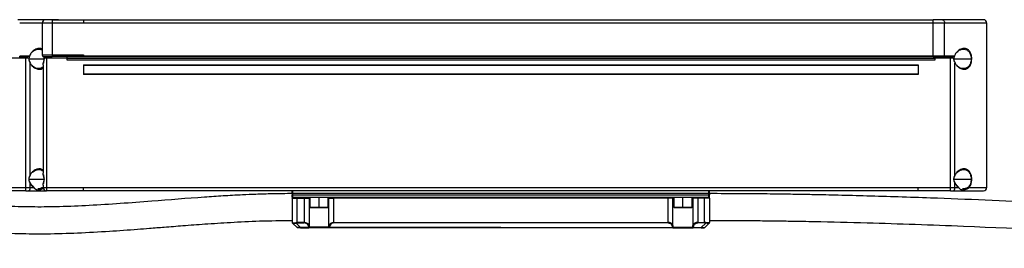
# Model space of a CAD drawing. Header units: millimetres. Extents: x -675 to 2621, y 428 to 911.
# Tile 26 of 30: x 2096 to 2390, y 654 to 723. Entities that reach past the tile are written whole.
import ezdxf

# ---------------------------------------------------------------- set-up
doc = ezdxf.new("R2010")
doc.units = ezdxf.units.MM

# ---------------------------------------------------------------- blocks, each defined once
blk = doc.blocks.new('Drawing View6')
at = {"color": 7, "linetype": 'Continuous', "lineweight": 25}
for p, q in [((-453.5, 60.35), (-465.72, 60.35)), ((-458.41, 59.35), (-465.16, 59.35)), ((-458.41, 59.35), (-458.41, 49.85)), ((-455.41, 59.35), (-458.41, 59.35)), ((-455.41, 60.35), (-457.41, 60.35)), ((-455.41, 60.35), (-455.41, 59.35)), ((-455.41, 60.35), (-446, 60.35)), ((-455.41, 59.35), (-455.41, 49.85)), ((-446, 59.35), (-455.41, 59.35)), ((-446, 60.35), (-191.54, 60.35)), ((-191.54, 59.35), (-446, 59.35)), ((-191.54, 59.35), (-191.54, 60.35)), ((-188.72, 60.35), (-191.54, 60.35)), ((-191.54, 49.55), (-191.54, 59.35)), ((-188.16, 59.35), (-191.54, 59.35)), ((-176.5, 60.35), (-188.72, 60.35)), ((-188.16, 49.55), (-188.16, 59.35)), ((-175.5, 59.35), (-188.16, 59.35)), ((-175.5, 10.15), (-175.5, 59.35)), ((-463.36, 48.85), (-468, 48.85)), ((-465.27, 49.35), (-463.09, 49.35)), ((-465.16, 49.55), (-462.24, 49.55)), ((-463.85, 49.34), (-463.81, 49.33)), ((-462.43, 48.85), (-463.36, 48.85)), ((-463.36, 10.15), (-463.36, 48.85)), ((-462.34, 48.65), (-457.87, 48.65)), ((-462.24, 49.55), (-462.17, 49.55)), ((-462.02, 13.91), (-462.02, 47.39)), ((-458.41, 49.85), (-455.41, 49.85)), ((-458.1, 49.39), (-457.89, 49.35)), ((-457.89, 49.35), (-455.41, 49.35)), ((-457.81, 48.88), (-457.64, 48.85)), ((-457.14, 48.85), (-457.64, 48.85)), ((-457.14, 49.35), (-457.14, 48.85)), ((-457.14, 48.85), (-457.14, 10.15)), ((-451, 48.85), (-457.14, 48.85)), ((-455.41, 49.85), (-446, 49.85)), ((-455.41, 49.85), (-455.41, 49.35)), ((-451, 49.35), (-455.41, 49.35)), ((-446, 49.35), (-451, 49.35)), ((-451, 49.35), (-451, 48.95)), ((-451, 48.95), (-191, 48.95)), ((-451, 48.95), (-451, 48.75)), ((-191, 48.75), (-451, 48.75)), ((-451, 48.75), (-451, 48.35)), ((-451, 48.35), (-191, 48.35)), ((-446, 49.85), (-446, 49.55)), ((-446, 49.55), (-196, 49.55)), ((-446, 49.55), (-446, 49.35)), ((-196, 49.35), (-446, 49.35)), ((-196, 49.55), (-191.54, 49.55)), ((-191.54, 49.35), (-196, 49.35)), ((-191.54, 49.35), (-191.54, 49.55)), ((-191.54, 49.55), (-188.16, 49.55)), ((-191.54, 49.35), (-188.27, 49.35)), ((-191, 48.95), (-191, 49.35)), ((-191, 48.95), (-191, 48.75)), ((-186.36, 48.85), (-191, 48.85)), ((-191, 48.35), (-191, 48.75)), ((-188.27, 49.35), (-186.09, 49.35)), ((-188.16, 49.55), (-185.24, 49.55)), ((-186.85, 49.34), (-186.81, 49.33)), ((-185.43, 48.85), (-186.36, 48.85)), ((-186.36, 10.15), (-186.36, 48.85)), ((-185.34, 48.65), (-180.16, 48.65)), ((-185.24, 49.55), (-185.17, 49.55)), ((-185.02, 13.91), (-185.02, 47.39)), ((-458.14, 46.83), (-458.14, 14.46)), ((-458.12, 46.83), (-458.1, 47.09)), ((-446, 46.85), (-196, 46.85)), ((-446, 46.85), (-446, 43.95)), ((-196, 46.65), (-446, 46.65)), ((-196, 46.85), (-196, 43.95)), ((-446, 44.15), (-196, 44.15)), ((-196, 43.95), (-446, 43.95)), ((-462.34, 12.65), (-457.87, 12.65)), ((-458.1, 14.2), (-458.12, 14.46)), ((-185.34, 12.65), (-180.16, 12.65)), ((-473, 10.15), (-463.36, 10.15)), ((-463.36, 9.15), (-473, 9.15)), ((-463.36, 10.15), (-462.02, 10.15)), ((-463.36, 9.15), (-463.36, 10.15)), ((-463.36, 9.15), (-462.69, 9.15)), ((-462.69, 9.15), (-457.15, 9.15)), ((-462.02, 10.15), (-462.02, 11.39)), ((-462.02, 10.15), (-460.96, 10.15)), ((-458.14, 10.83), (-458.14, 10.15)), ((-458.14, 10.15), (-457.14, 10.15)), ((-458.12, 10.83), (-458.1, 11.09)), ((-457.14, 10.15), (-446, 10.15)), ((-457.14, 10.15), (-457.14, 9.15)), ((-446, 9.15), (-457.14, 9.15)), ((-446, 10.15), (-196, 10.15)), ((-196, 9.15), (-446, 9.15)), ((-383.5, 8.35), (-383.5, 8.95)), ((-383.3, 8.35), (-383.3, 9.15)), ((-258.7, 8.35), (-258.7, 9.15)), ((-258.5, 8.35), (-258.5, 8.95)), ((-196, 10.15), (-186.36, 10.15)), ((-186.36, 9.15), (-196, 9.15)), ((-186.36, 10.15), (-185.02, 10.15)), ((-186.36, 9.15), (-186.36, 10.15)), ((-186.36, 9.15), (-185.69, 9.15)), ((-185.69, 9.15), (-176.5, 9.15)), ((-185.02, 10.15), (-185.02, 11.39)), ((-185.02, 10.15), (-183.96, 10.15)), ((-180.85, 10.15), (-175.5, 10.15)), ((-383.5, 8.35), (-383.3, 8.35)), ((-383.5, 8.35), (-383.5, 7.95)), ((-383.5, 7.35), (-383.5, 7.95)), ((-383.3, 7.95), (-383.5, 7.95)), ((-383.5, 7.31), (-383.44, 6.96)), ((-383.5, 6.95), (-383.5, 7.1)), ((-383.5, 6.95), (-382, 6.95)), ((-383.5, 6.95), (-383.5, -0.27)), ((-383.4, 7.05), (-383.3, 7.15)), ((-258.7, 8.35), (-383.3, 8.35)), ((-383.3, 7.95), (-383.3, 8.35)), ((-383.3, 7.15), (-383.3, 7.95)), ((-383.3, 7.95), (-258.7, 7.95)), ((-376.75, 7.15), (-383.3, 7.15)), ((-382, 6.95), (-379.93, 6.95)), ((-382, -0.27), (-382, 6.95)), ((-379.93, 7.15), (-379.93, 6.95)), ((-379.93, 6.95), (-378.48, 6.95)), ((-379.93, 6.95), (-379.93, -0.27)), ((-378.48, 6.95), (-378.48, -1.22)), ((-378.48, 6.95), (-378.25, 6.95)), ((-378.25, 7.15), (-378.25, 4.25)), ((-375.5, 7.15), (-376.75, 7.15)), ((-375.5, 4.25), (-375.5, 7.15)), ((-374.25, 7.15), (-375.5, 7.15)), ((-267.75, 7.15), (-374.25, 7.15)), ((-372.75, 4.25), (-372.75, 7.15)), ((-372.75, 6.95), (-372.52, 6.95)), ((-372.52, 6.95), (-371.07, 6.95)), ((-372.52, -1.22), (-372.52, 6.95)), ((-270.93, 6.95), (-371.07, 6.95)), ((-371.07, -0.27), (-371.07, 6.95)), ((-269.48, 6.95), (-270.93, 6.95)), ((-270.93, -0.27), (-270.93, 6.95)), ((-269.48, -1.22), (-269.48, 6.95)), ((-269.25, 6.95), (-269.48, 6.95)), ((-269.25, 7.15), (-269.25, 4.25)), ((-266.5, 7.15), (-267.75, 7.15)), ((-266.5, 4.25), (-266.5, 7.15)), ((-265.25, 7.15), (-266.5, 7.15)), ((-258.7, 7.15), (-265.25, 7.15)), ((-263.75, 4.25), (-263.75, 7.15)), ((-263.52, 6.95), (-263.75, 6.95)), ((-262.07, 6.95), (-263.52, 6.95)), ((-263.52, 6.95), (-263.52, -1.22)), ((-262.07, 7.15), (-262.07, 6.95)), ((-260, 6.95), (-262.07, 6.95)), ((-262.07, 6.95), (-262.07, -0.27)), ((-258.5, 6.95), (-260, 6.95)), ((-260, -0.27), (-260, 6.95)), ((-258.7, 7.95), (-258.7, 8.35)), ((-258.5, 8.35), (-258.7, 8.35)), ((-258.7, 7.95), (-258.5, 7.95)), ((-258.7, 7.15), (-258.7, 7.95)), ((-258.61, 7.05), (-258.7, 7.15)), ((-258.56, 6.96), (-258.5, 7.31)), ((-258.5, 8.35), (-258.5, 7.95)), ((-258.5, 7.35), (-258.5, 7.95)), ((-258.5, 6.95), (-258.5, 7.1)), ((-258.5, 6.95), (-258.5, -0.27)), ((-378.25, 4.25), (-378.15, 4.15)), ((-378.25, 4.25), (-375.5, 4.25)), ((-378.15, 4.15), (-375.5, 4.15)), ((-375.5, 4.25), (-372.75, 4.25)), ((-375.5, 4.25), (-375.5, 4.15)), ((-375.5, 4.15), (-372.85, 4.15)), ((-372.85, 4.15), (-372.75, 4.25)), ((-269.25, 4.25), (-269.15, 4.15)), ((-269.25, 4.25), (-266.5, 4.25)), ((-269.15, 4.15), (-266.5, 4.15)), ((-266.5, 4.25), (-263.75, 4.25)), ((-266.5, 4.25), (-266.5, 4.15)), ((-266.5, 4.15), (-263.85, 4.15)), ((-263.85, 4.15), (-263.75, 4.25)), ((-383.5, -0.27), (-383.49, -0.28)), ((-383.49, -0.28), (-383.45, -0.31)), ((-383.48, -0.32), (-383.47, -0.38)), ((-383.46, -0.39), (-383.42, -0.43)), ((-382.06, -1.79), (-383.4, -0.46)), ((-382.34, -0.46), (-381, -1.79)), ((-382.04, -1.79), (-381.98, -1.84)), ((-379.93, -0.27), (-382, -0.27)), ((-382, -0.41), (-379.93, -0.41)), ((-378.52, -1.79), (-381, -1.79)), ((-381, -1.85), (-381, -1.79)), ((-381, -1.85), (-378.52, -1.85)), ((-379.93, -0.27), (-379.93, -0.41)), ((-372.48, -1.85), (-378.52, -1.85)), ((-372.66, -1.65), (-378.34, -1.65)), ((-321, -1.79), (-372.48, -1.79)), ((-372.48, -1.85), (-372.48, -1.79)), ((-269.52, -1.85), (-372.48, -1.85)), ((-371.07, -0.41), (-371.07, -0.27)), ((-371.07, -0.27), (-270.93, -0.27)), ((-270.93, -0.41), (-371.07, -0.41)), ((-321, -1.79), (-269.52, -1.79)), ((-270.93, -0.41), (-270.93, -0.27)), ((-269.52, -1.85), (-269.52, -1.79)), ((-269.52, -1.85), (-263.48, -1.85)), ((-269.34, -1.65), (-263.66, -1.65)), ((-263.48, -1.79), (-261, -1.79)), ((-261, -1.85), (-263.48, -1.85)), ((-262.07, -0.27), (-262.07, -0.41)), ((-262.07, -0.27), (-260, -0.27)), ((-260, -0.41), (-262.07, -0.41)), ((-259.66, -0.46), (-261, -1.79)), ((-261, -1.85), (-261, -1.79)), ((-260.02, -1.84), (-259.96, -1.79)), ((-259.94, -1.79), (-258.6, -0.46)), ((-258.58, -0.43), (-258.54, -0.39)), ((-258.58, -0.43), (-258.58, -0.43)), ((-258.51, -0.28), (-258.55, -0.31)), ((-258.53, -0.38), (-258.52, -0.32)), ((-258.5, -0.27), (-258.51, -0.28))]:
    blk.add_line(p, q, dxfattribs=at)
at = {"color": 7, "linetype": 'Continuous', "lineweight": 25, "flags": 128}
for points in [[(-188.72, 60.35), (-188.61, 60.33), (-188.51, 60.27), (-188.41, 60.18), (-188.32, 60.05), (-188.25, 59.9), (-188.2, 59.73), (-188.17, 59.54), (-188.16, 59.35)], [(-457.89, 49.35), (-457.84, 49.34), (-457.79, 49.31), (-457.75, 49.26), (-457.71, 49.2), (-457.68, 49.13), (-457.66, 49.04), (-457.64, 48.94), (-457.64, 48.85)], [(-188.16, 49.55), (-188.16, 49.51), (-188.17, 49.47), (-188.18, 49.44), (-188.19, 49.41), (-188.21, 49.38), (-188.23, 49.36), (-188.25, 49.35), (-188.27, 49.35)], [(-382, 6.95), (-382, 6.99), (-382, 7.02), (-382, 7.06), (-382, 7.09), (-382, 7.11), (-382, 7.13), (-382, 7.14), (-382, 7.15)], [(-371.07, 6.95), (-371.07, 6.99), (-371.07, 7.02), (-371.07, 7.06), (-371.07, 7.09), (-371.07, 7.11), (-371.07, 7.13), (-371.07, 7.14), (-371.07, 7.15)], [(-270.93, 6.95), (-270.93, 6.99), (-270.93, 7.02), (-270.93, 7.06), (-270.93, 7.09), (-270.93, 7.11), (-270.93, 7.13), (-270.93, 7.14), (-270.93, 7.15)], [(-260, 6.95), (-260, 6.99), (-260, 7.02), (-260, 7.06), (-260, 7.09), (-260, 7.11), (-260, 7.13), (-260, 7.14), (-260, 7.15)], [(-382, -0.41), (-382, -0.4), (-382, -0.38), (-382, -0.36), (-382, -0.35), (-382, -0.33), (-382, -0.31), (-382, -0.29), (-382, -0.27)], [(-378.52, -1.79), (-378.52, -1.81), (-378.52, -1.82), (-378.52, -1.83), (-378.52, -1.84), (-378.52, -1.84), (-378.52, -1.85), (-378.52, -1.85), (-378.52, -1.85)], [(-263.48, -1.79), (-263.48, -1.81), (-263.48, -1.82), (-263.48, -1.83), (-263.48, -1.84), (-263.48, -1.84), (-263.48, -1.85), (-263.48, -1.85), (-263.48, -1.85)], [(-260, -0.41), (-260, -0.4), (-260, -0.38), (-260, -0.36), (-260, -0.35), (-260, -0.33), (-260, -0.31), (-260, -0.29), (-260, -0.27)]]:
    blk.add_lwpolyline(points, dxfattribs=at)
at = {"color": 7, "linetype": 'Continuous', "lineweight": 25}
for centre, radius, start, end in [((-457.41, 59.35), 1, 90, 180), ((-176.5, 59.35), 1, 0, 90), ((-457.91, 49.85), 0.5, 180, 251.2322), ((-462.89, 10.01), 0.887, 283.3144, 8.8999), ((-457.14, 10.15), 1, 180, 270), ((-383.3, 8.95), 0.2, 90, 180), ((-258.7, 8.95), 0.2, 0, 90), ((-185.89, 10.01), 0.887, 283.3144, 8.8999), ((-176.5, 10.15), 1, 270, 0), ((-383.3, 7.35), 0.2, 180, 270), ((-378.29, 6.95), 0.196, 91.1195, 181.0776), ((-372.71, 6.95), 0.196, 358.9225, 88.8804), ((-269.29, 6.95), 0.196, 91.1196, 181.0775), ((-263.71, 6.95), 0.196, 358.9224, 88.8805), ((-258.7, 7.35), 0.2, 270, 360), ((-383.3, -0.27), 0.2, 180, 225), ((-381.92, -1.65), 0.2, 225.0001, 270), ((-378.56, -1.55), 0.253, 280.4827, 334.9198), ((-378.53, -1.66), 0.192, 272.6609, 2.4338), ((-372.47, -1.66), 0.192, 177.5659, 267.3391), ((-269.53, -1.66), 0.192, 272.6609, 2.4341), ((-263.44, -1.55), 0.253, 205.0802, 259.5173), ((-263.47, -1.66), 0.192, 177.5662, 267.3391), ((-260.08, -1.65), 0.2, 270, 314.9999), ((-258.7, -0.27), 0.2, 315, 0)]:
    blk.add_arc(centre, radius, start, end, dxfattribs=at)
for points in [[(-446, 60.35), (-446, 60.33), (-446, 60.3), (-446, 60.07), (-446, 59.74), (-446, 59.48), (-446, 59.35)], [(-462.43, 48.85), (-462.44, 48.78), (-462.45, 48.71), (-462.45, 48.65)], [(-462.24, 49.55), (-462.21, 49.54), (-462.19, 49.53), (-462.16, 49.52)], [(-196, 49.35), (-196, 49.35), (-196, 49.36), (-196, 49.4), (-196, 49.47), (-196, 49.52), (-196, 49.55)], [(-446, 9.15), (-446, 9.16), (-446, 9.19), (-446, 9.42), (-446, 9.75), (-446, 10.02), (-446, 10.15)], [(-196, 9.15), (-196, 9.16), (-196, 9.19), (-196, 9.42), (-196, 9.75), (-196, 10.02), (-196, 10.15)]]:
    blk.add_open_spline(points, degree=3, dxfattribs=at)
for points, knots in [([(-458.41, 51.5), (-458.47, 51.55), (-458.85, 51.82), (-459.71, 51.77), (-460.79, 51.35), (-461.56, 50.65), (-461.98, 50.03), (-462.11, 49.69), (-462.17, 49.55)], [0, 0, 0, 0, 0.0565044, 0.3275517, 0.6050048, 0.8222363, 0.9218486, 1, 1, 1, 1]), ([(-461.44, 50.68), (-461.28, 50.82), (-460.88, 51.19), (-460.12, 51.5), (-459.56, 51.53), (-459.28, 51.54)], [0, 0, 0, 0, 0.226297, 0.613222, 1, 1, 1, 1]), ([(-459.28, 51.54), (-459, 51.52), (-458.68, 51.5), (-458.42, 51.28), (-458.39, 51.25)], [0, 0, 0, 0, 0.88202, 1, 1, 1, 1]), ([(-179.99, 48.65), (-180.01, 48.93), (-180.04, 49.57), (-180.33, 50.46), (-180.85, 51.24), (-181.65, 51.74), (-182.7, 51.8), (-183.79, 51.35), (-184.56, 50.65), (-184.98, 50.03), (-185.11, 49.69), (-185.17, 49.55)], [0, 0, 0, 0, 0.082166, 0.182194, 0.289964, 0.424369, 0.589736, 0.759011, 0.891545, 0.952319, 1, 1, 1, 1]), ([(-184.44, 50.68), (-184.28, 50.82), (-183.88, 51.19), (-183.12, 51.5), (-182.56, 51.53), (-182.28, 51.54)], [0, 0, 0, 0, 0.226297, 0.613222, 1, 1, 1, 1]), ([(-182.28, 51.54), (-182.01, 51.5), (-181.47, 51.4), (-180.89, 50.91), (-180.53, 50.35), (-180.32, 49.84), (-180.19, 49.26), (-180.17, 48.85), (-180.16, 48.65)], [0, 0, 0, 0, 0.25183, 0.502138, 0.630506, 0.751718, 0.877239, 1, 1, 1, 1]), ([(-464.01, 49.35), (-463.92, 49.35), (-463.86, 49.34), (-463.75, 49.32), (-463.71, 49.3), (-463.59, 49.24), (-463.53, 49.19), (-463.43, 49.1), (-463.39, 49.05), (-463.36, 48.95), (-463.36, 48.9), (-463.36, 48.85)], [0, 0, 0, 0, 0.125, 0.125, 0.25, 0.25, 0.5, 0.5, 0.75, 0.75, 1, 1, 1, 1]), ([(-463.09, 49.35), (-463.02, 49.35), (-462.96, 49.35), (-462.84, 49.36), (-462.78, 49.37), (-462.65, 49.4), (-462.57, 49.42), (-462.41, 49.48), (-462.33, 49.51), (-462.24, 49.55)], [0, 0, 0, 0, 0.25, 0.25, 0.5, 0.5, 0.75, 0.75, 1, 1, 1, 1]), ([(-462.45, 48.65), (-462.44, 48.61), (-462.44, 48.54), (-462.43, 48.42), (-462.41, 48.3), (-462.37, 48.18), (-462.31, 48), (-462.2, 47.73), (-462.08, 47.51), (-462.02, 47.39)], [0, 0, 0, 0, 0.078053, 0.160941, 0.248672, 0.341321, 0.43894, 0.672525, 1, 1, 1, 1]), ([(-462.34, 48.65), (-462.34, 48.65), (-462.34, 48.65), (-462.35, 48.65), (-462.39, 48.65), (-462.43, 48.65), (-462.45, 48.65)], [0, 0, 0, 0, 0.07131, 0.371507, 0.687169, 1, 1, 1, 1]), ([(-462.24, 49.35), (-462.25, 49.32), (-462.27, 49.27), (-462.3, 49.2), (-462.33, 49.14), (-462.36, 49.07), (-462.39, 49.01), (-462.41, 48.95), (-462.42, 48.91), (-462.43, 48.89), (-462.43, 48.87), (-462.43, 48.85), (-462.43, 48.85)], [0, 0, 0, 0, 0.152085, 0.302452, 0.436124, 0.567266, 0.696425, 0.823709, 0.874594, 0.92525, 0.964477, 1, 1, 1, 1]), ([(-462.33, 48.82), (-462.32, 48.82), (-462.32, 48.82), (-462.36, 48.83), (-462.39, 48.84), (-462.43, 48.85)], [0, 0, 0, 0, 0.5, 0.5, 1, 1, 1, 1]), ([(-462.34, 48.65), (-462.34, 48.68), (-462.34, 48.73), (-462.33, 48.79), (-462.33, 48.82)], [0, 0, 0, 0, 0.49872, 1, 1, 1, 1]), ([(-461.97, 47.47), (-462.06, 47.66), (-462.19, 47.94), (-462.32, 48.35), (-462.33, 48.55), (-462.34, 48.65)], [0, 0, 0, 0, 0.515426, 0.762093, 1, 1, 1, 1]), ([(-462.33, 48.82), (-462.3, 48.91), (-462.25, 49.12), (-462.17, 49.31), (-462.13, 49.42)], [0, 0, 0, 0, 0.460269, 1, 1, 1, 1]), ([(-462.19, 49.47), (-462.2, 49.45), (-462.21, 49.4), (-462.23, 49.37), (-462.24, 49.35)], [0, 0, 0, 0, 0.504626, 1, 1, 1, 1]), ([(-462.16, 49.52), (-462.16, 49.52), (-462.17, 49.51), (-462.18, 49.5), (-462.18, 49.49), (-462.19, 49.48), (-462.19, 49.48), (-462.19, 49.47), (-462.19, 49.47)], [0, 0, 0, 0, 0.374459, 0.566133, 0.68236, 0.798462, 0.887705, 1, 1, 1, 1]), ([(-462.14, 49.41), (-462.14, 49.41), (-462.13, 49.42), (-462.14, 49.43), (-462.16, 49.45), (-462.18, 49.46), (-462.19, 49.47)], [0, 0, 0, 0, 0.162476, 0.46126, 0.707103, 1, 1, 1, 1]), ([(-462.16, 49.52), (-462.16, 49.53), (-462.16, 49.53), (-462.17, 49.54), (-462.17, 49.55)], [0, 0, 0, 0, 0.493334, 1, 1, 1, 1]), ([(-461.97, 47.48), (-461.97, 47.48), (-461.97, 47.47), (-461.97, 47.45), (-461.98, 47.42), (-462.01, 47.4), (-462.02, 47.39)], [0, 0, 0, 0, 0.042624, 0.35354, 0.676894, 1, 1, 1, 1]), ([(-462.02, 47.39), (-461.88, 47.16), (-461.52, 46.57), (-460.71, 45.91), (-459.73, 45.53), (-458.8, 45.51), (-458.31, 45.83), (-458.08, 45.97)], [0, 0, 0, 0, 0.138162, 0.346049, 0.593469, 0.817278, 1, 1, 1, 1]), ([(-458.08, 49.32), (-458.1, 49.34), (-458.12, 49.38), (-458.15, 49.41), (-458.15, 49.42)], [0, 0, 0, 0, 0.740536, 1, 1, 1, 1]), ([(-458.1, 47.09), (-458.1, 47.14), (-458.08, 47.4), (-457.87, 47.92), (-457.82, 48.42), (-457.8, 48.65)], [0, 0, 0, 0, 0.102342, 0.601197, 1, 1, 1, 1]), ([(-458.09, 49.33), (-458.04, 49.25), (-457.97, 49.13), (-457.9, 48.97), (-457.88, 48.89), (-457.88, 48.86)], [0, 0, 0, 0, 0.542584, 0.792867, 1, 1, 1, 1]), ([(-457.81, 48.88), (-457.85, 48.96), (-457.92, 49.09), (-458.02, 49.23), (-458.07, 49.3), (-458.08, 49.32)], [0, 0, 0, 0, 0.492648, 0.835882, 1, 1, 1, 1]), ([(-457.87, 48.66), (-457.88, 48.45), (-457.91, 48.02), (-458.05, 47.55), (-458.07, 47.31), (-458.08, 47.26)], [0, 0, 0, 0, 0.433458, 0.890226, 1, 1, 1, 1]), ([(-457.88, 48.86), (-457.88, 48.86), (-457.88, 48.87), (-457.85, 48.87), (-457.83, 48.88), (-457.81, 48.88)], [0, 0, 0, 0, 0.230087, 0.614917, 1, 1, 1, 1]), ([(-457.87, 48.86), (-457.87, 48.86), (-457.88, 48.86), (-457.88, 48.86), (-457.88, 48.86)], [0, 0, 0, 0, 0.371627, 1, 1, 1, 1]), ([(-457.87, 48.86), (-457.87, 48.82), (-457.87, 48.75), (-457.87, 48.68), (-457.87, 48.65)], [0, 0, 0, 0, 0.500877, 1, 1, 1, 1]), ([(-457.86, 48.65), (-457.87, 48.65), (-457.87, 48.65), (-457.87, 48.65), (-457.87, 48.65)], [0, 0, 0, 0, 0.431329, 1, 1, 1, 1]), ([(-457.87, 48.65), (-457.87, 48.65), (-457.87, 48.65), (-457.84, 48.65), (-457.82, 48.65), (-457.8, 48.65)], [0, 0, 0, 0, 0.24357, 0.621725, 1, 1, 1, 1]), ([(-457.8, 48.65), (-457.8, 48.69), (-457.8, 48.77), (-457.81, 48.84), (-457.81, 48.88)], [0, 0, 0, 0, 0.560035, 1, 1, 1, 1]), ([(-187.01, 49.35), (-186.94, 49.35), (-186.81, 49.34), (-186.65, 49.28), (-186.51, 49.19), (-186.41, 49.08), (-186.37, 49), (-186.36, 48.92), (-186.36, 48.87), (-186.36, 48.85)], [0, 0, 0, 0, 0.224672, 0.401735, 0.670122, 0.775404, 0.85504, 0.92823, 1, 1, 1, 1]), ([(-186.09, 49.35), (-185.94, 49.36), (-185.63, 49.38), (-185.38, 49.49), (-185.24, 49.55)], [0, 0, 0, 0, 0.468414, 1, 1, 1, 1]), ([(-185.43, 48.85), (-185.44, 48.81), (-185.44, 48.74), (-185.44, 48.68), (-185.45, 48.65)], [0, 0, 0, 0, 0.559954, 1, 1, 1, 1]), ([(-185.45, 48.65), (-185.42, 48.45), (-185.35, 47.99), (-185.14, 47.6), (-185.02, 47.39)], [0, 0, 0, 0, 0.437854, 1, 1, 1, 1]), ([(-185.34, 48.65), (-185.34, 48.65), (-185.34, 48.65), (-185.35, 48.65), (-185.39, 48.65), (-185.43, 48.65), (-185.45, 48.65)], [0, 0, 0, 0, 0.07131, 0.371507, 0.687169, 1, 1, 1, 1]), ([(-185.24, 49.35), (-185.26, 49.3), (-185.28, 49.25), (-185.31, 49.19), (-185.32, 49.17), (-185.33, 49.15), (-185.34, 49.13), (-185.35, 49.11), (-185.37, 49.04), (-185.41, 48.96), (-185.43, 48.88), (-185.43, 48.85)], [0, 0, 0, 0, 0.302664, 0.30727, 0.341961, 0.436445, 0.440705, 0.474429, 0.567694, 0.82426, 1, 1, 1, 1]), ([(-185.33, 48.82), (-185.33, 48.82), (-185.32, 48.82), (-185.34, 48.83), (-185.37, 48.84), (-185.41, 48.84), (-185.43, 48.85)], [0, 0, 0, 0, 0.226188, 0.476301, 0.739295, 1, 1, 1, 1]), ([(-185.34, 48.65), (-185.34, 48.68), (-185.34, 48.73), (-185.33, 48.79), (-185.33, 48.82)], [0, 0, 0, 0, 0.49872, 1, 1, 1, 1]), ([(-184.97, 47.47), (-185.06, 47.66), (-185.19, 47.94), (-185.32, 48.35), (-185.33, 48.55), (-185.34, 48.65)], [0, 0, 0, 0, 0.515426, 0.762093, 1, 1, 1, 1]), ([(-185.33, 48.82), (-185.3, 48.91), (-185.25, 49.12), (-185.17, 49.31), (-185.13, 49.42)], [0, 0, 0, 0, 0.460269, 1, 1, 1, 1]), ([(-185.24, 49.55), (-185.23, 49.54), (-185.2, 49.53), (-185.17, 49.53), (-185.16, 49.52)], [0, 0, 0, 0, 0.557334, 1, 1, 1, 1]), ([(-185.19, 49.47), (-185.2, 49.45), (-185.21, 49.4), (-185.23, 49.37), (-185.24, 49.35)], [0, 0, 0, 0, 0.504626, 1, 1, 1, 1]), ([(-185.16, 49.52), (-185.16, 49.52), (-185.17, 49.51), (-185.18, 49.49), (-185.19, 49.49), (-185.19, 49.48), (-185.19, 49.47), (-185.19, 49.47)], [0, 0, 0, 0, 0.37446, 0.566135, 0.798462, 0.887705, 1, 1, 1, 1]), ([(-185.14, 49.41), (-185.14, 49.41), (-185.13, 49.42), (-185.14, 49.43), (-185.16, 49.45), (-185.18, 49.46), (-185.19, 49.47)], [0, 0, 0, 0, 0.162476, 0.46126, 0.707103, 1, 1, 1, 1]), ([(-185.16, 49.52), (-185.16, 49.53), (-185.16, 49.53), (-185.17, 49.54), (-185.17, 49.55)], [0, 0, 0, 0, 0.493334, 1, 1, 1, 1]), ([(-185.02, 47.39), (-184.88, 47.16), (-184.52, 46.57), (-183.71, 45.91), (-182.73, 45.52), (-181.78, 45.54), (-180.97, 45.94), (-180.38, 46.7), (-180.05, 47.67), (-180.01, 48.34), (-179.99, 48.65)], [0, 0, 0, 0, 0.08994, 0.22527, 0.386335, 0.532029, 0.666995, 0.799332, 0.908648, 1, 1, 1, 1]), ([(-184.97, 47.48), (-184.97, 47.48), (-184.97, 47.47), (-184.97, 47.45), (-184.98, 47.42), (-185.01, 47.4), (-185.02, 47.39)], [0, 0, 0, 0, 0.042624, 0.35354, 0.676894, 1, 1, 1, 1]), ([(-180.16, 48.65), (-180.17, 48.45), (-180.19, 48.06), (-180.31, 47.51), (-180.5, 47.01), (-180.83, 46.45), (-181.37, 45.98), (-181.95, 45.74), (-182.32, 45.77), (-182.41, 45.78)], [0, 0, 0, 0, 0.1128188, 0.2279293, 0.3393866, 0.4569269, 0.6864569, 0.9171796, 1, 1, 1, 1]), ([(-180.16, 48.65), (-180.15, 48.65), (-180.11, 48.65), (-180.06, 48.65), (-180.02, 48.65), (-180, 48.65), (-179.99, 48.65)], [0, 0, 0, 0, 0.254725, 0.511054, 0.762403, 1, 1, 1, 1]), ([(-459.41, 45.78), (-459.58, 45.78), (-460.02, 45.77), (-460.69, 46.01), (-461.14, 46.36), (-461.33, 46.51)], [0, 0, 0, 0, 0.2667509, 0.6824981, 1, 1, 1, 1]), ([(-458.14, 46.25), (-458.22, 46.17), (-458.5, 45.88), (-458.95, 45.75), (-459.32, 45.77), (-459.41, 45.78)], [0, 0, 0, 0, 0.221754, 0.794431, 1, 1, 1, 1]), ([(-182.41, 45.78), (-182.58, 45.78), (-183.02, 45.77), (-183.69, 46.01), (-184.14, 46.36), (-184.33, 46.51)], [0, 0, 0, 0, 0.266751, 0.682498, 1, 1, 1, 1]), ([(-458.1, 15.31), (-458.23, 15.41), (-458.62, 15.73), (-459.47, 15.8), (-460.53, 15.5), (-461.46, 14.82), (-461.87, 14.15), (-462.02, 13.91)], [0, 0, 0, 0, 0.111135, 0.339273, 0.604077, 0.853131, 1, 1, 1, 1]), ([(-461.33, 14.78), (-461.14, 14.93), (-460.69, 15.28), (-460.02, 15.52), (-459.58, 15.52), (-459.41, 15.52)], [0, 0, 0, 0, 0.318357, 0.73466, 1, 1, 1, 1]), ([(-459.41, 15.52), (-459.32, 15.52), (-458.95, 15.55), (-458.5, 15.41), (-458.22, 15.12), (-458.14, 15.04)], [0, 0, 0, 0, 0.207969, 0.780562, 1, 1, 1, 1]), ([(-179.99, 12.65), (-180.01, 12.93), (-180.04, 13.55), (-180.32, 14.42), (-180.8, 15.18), (-181.51, 15.68), (-182.46, 15.82), (-183.53, 15.49), (-184.46, 14.82), (-184.87, 14.15), (-185.02, 13.91)], [0, 0, 0, 0, 0.084142, 0.185616, 0.29435, 0.422657, 0.570839, 0.742837, 0.904604, 1, 1, 1, 1]), ([(-184.33, 14.78), (-184.14, 14.93), (-183.69, 15.28), (-183.02, 15.52), (-182.58, 15.52), (-182.41, 15.52)], [0, 0, 0, 0, 0.318357, 0.73466, 1, 1, 1, 1]), ([(-182.41, 15.52), (-182.32, 15.52), (-181.95, 15.55), (-181.37, 15.31), (-180.83, 14.84), (-180.5, 14.28), (-180.31, 13.79), (-180.19, 13.23), (-180.17, 12.84), (-180.16, 12.65)], [0, 0, 0, 0, 0.083784, 0.314461, 0.543758, 0.661112, 0.772423, 0.887359, 1, 1, 1, 1]), ([(-462.02, 13.91), (-462.05, 13.85), (-462.1, 13.76), (-462.17, 13.61), (-462.23, 13.48), (-462.29, 13.36), (-462.34, 13.22), (-462.39, 13.05), (-462.44, 12.85), (-462.44, 12.71), (-462.45, 12.65)], [0, 0, 0, 0, 0.136963, 0.260929, 0.371972, 0.470168, 0.555577, 0.70798, 0.856093, 1, 1, 1, 1]), ([(-462.45, 12.65), (-462.44, 12.61), (-462.44, 12.54), (-462.43, 12.42), (-462.41, 12.3), (-462.37, 12.18), (-462.31, 12), (-462.2, 11.73), (-462.08, 11.51), (-462.02, 11.39)], [0, 0, 0, 0, 0.078058, 0.160949, 0.24868, 0.341326, 0.43894, 0.67265, 1, 1, 1, 1]), ([(-462.34, 12.65), (-462.34, 12.65), (-462.34, 12.65), (-462.35, 12.65), (-462.39, 12.65), (-462.43, 12.65), (-462.45, 12.65)], [0, 0, 0, 0, 0.071369, 0.371474, 0.687118, 1, 1, 1, 1]), ([(-462.34, 12.64), (-462.33, 12.74), (-462.32, 12.95), (-462.19, 13.36), (-462.06, 13.64), (-461.97, 13.82)], [0, 0, 0, 0, 0.238082, 0.484737, 1, 1, 1, 1]), ([(-461.97, 11.47), (-462.06, 11.66), (-462.19, 11.94), (-462.32, 12.35), (-462.33, 12.55), (-462.34, 12.65)], [0, 0, 0, 0, 0.515426, 0.762093, 1, 1, 1, 1]), ([(-461.97, 13.82), (-461.97, 13.82), (-461.97, 13.82), (-461.97, 13.84), (-461.98, 13.87), (-462.01, 13.89), (-462.02, 13.91)], [0, 0, 0, 0, 0.060182, 0.353221, 0.670383, 1, 1, 1, 1]), ([(-457.8, 12.65), (-457.82, 12.87), (-457.87, 13.38), (-458.08, 13.89), (-458.09, 14.15), (-458.1, 14.2)], [0, 0, 0, 0, 0.398367, 0.896585, 1, 1, 1, 1]), ([(-458.1, 11.09), (-458.1, 11.14), (-458.08, 11.4), (-457.87, 11.92), (-457.82, 12.42), (-457.8, 12.65)], [0, 0, 0, 0, 0.10234, 0.601202, 1, 1, 1, 1]), ([(-458.08, 14.03), (-458.07, 13.98), (-458.05, 13.74), (-457.91, 13.28), (-457.88, 12.84), (-457.87, 12.63)], [0, 0, 0, 0, 0.109747, 0.566734, 1, 1, 1, 1]), ([(-457.87, 12.66), (-457.88, 12.45), (-457.91, 12.02), (-458.05, 11.55), (-458.07, 11.31), (-458.08, 11.26)], [0, 0, 0, 0, 0.43346, 0.890229, 1, 1, 1, 1]), ([(-457.87, 12.65), (-457.87, 12.65), (-457.87, 12.65), (-457.84, 12.65), (-457.82, 12.65), (-457.8, 12.65)], [0, 0, 0, 0, 0.243507, 0.621678, 1, 1, 1, 1]), ([(-185.02, 13.91), (-185.14, 13.69), (-185.35, 13.31), (-185.42, 12.85), (-185.45, 12.65)], [0, 0, 0, 0, 0.556417, 1, 1, 1, 1]), ([(-185.45, 12.65), (-185.42, 12.45), (-185.35, 11.99), (-185.14, 11.6), (-185.02, 11.39)], [0, 0, 0, 0, 0.437853, 1, 1, 1, 1]), ([(-185.34, 12.65), (-185.34, 12.65), (-185.34, 12.65), (-185.35, 12.65), (-185.39, 12.65), (-185.43, 12.65), (-185.45, 12.65)], [0, 0, 0, 0, 0.0713687, 0.3714736, 0.6871178, 1, 1, 1, 1]), ([(-185.34, 12.64), (-185.33, 12.74), (-185.32, 12.95), (-185.19, 13.36), (-185.06, 13.64), (-184.97, 13.82)], [0, 0, 0, 0, 0.238082, 0.484737, 1, 1, 1, 1]), ([(-184.97, 11.47), (-185.06, 11.66), (-185.19, 11.94), (-185.32, 12.35), (-185.33, 12.55), (-185.34, 12.65)], [0, 0, 0, 0, 0.515426, 0.762093, 1, 1, 1, 1]), ([(-184.97, 13.82), (-184.97, 13.82), (-184.97, 13.82), (-184.97, 13.84), (-184.98, 13.87), (-185.01, 13.89), (-185.02, 13.91)], [0, 0, 0, 0, 0.0601815, 0.3532205, 0.6703825, 1, 1, 1, 1]), ([(-180.16, 12.65), (-180.17, 12.41), (-180.2, 11.93), (-180.38, 11.28), (-180.65, 10.72), (-180.89, 10.45), (-181.01, 10.31)], [0, 0, 0, 0, 0.2454982, 0.4984526, 0.7399475, 1, 1, 1, 1]), ([(-180.85, 10.15), (-180.71, 10.32), (-180.45, 10.63), (-180.2, 11.25), (-180.03, 11.91), (-180.01, 12.39), (-179.99, 12.65)], [0, 0, 0, 0, 0.2962619, 0.5279964, 0.7510269, 1, 1, 1, 1]), ([(-180.16, 12.65), (-180.15, 12.65), (-180.11, 12.65), (-180.06, 12.65), (-180.02, 12.65), (-180, 12.65), (-179.99, 12.65)], [0, 0, 0, 0, 0.255478, 0.512185, 0.763346, 1, 1, 1, 1]), ([(-461.97, 11.48), (-461.97, 11.48), (-461.97, 11.47), (-461.97, 11.45), (-461.98, 11.42), (-462.01, 11.4), (-462.02, 11.39)], [0, 0, 0, 0, 0.042608, 0.353142, 0.676857, 1, 1, 1, 1]), ([(-462.02, 11.39), (-462, 11.36), (-461.97, 11.29), (-461.9, 11.18), (-461.82, 11.05), (-461.72, 10.9), (-461.55, 10.68), (-461.34, 10.46), (-461.13, 10.27), (-461.01, 10.18), (-460.96, 10.15)], [0, 0, 0, 0, 0.05855, 0.1312, 0.217925, 0.317381, 0.455249, 0.714836, 0.879386, 1, 1, 1, 1]), ([(-460.97, 10.29), (-461.16, 10.45), (-461.55, 10.76), (-461.84, 11.25), (-461.98, 11.49)], [0, 0, 0, 0, 0.5033398, 1, 1, 1, 1]), ([(-460.97, 10.3), (-460.97, 10.3), (-460.96, 10.29), (-460.95, 10.27), (-460.95, 10.23), (-460.95, 10.19), (-460.96, 10.16), (-460.96, 10.15)], [0, 0, 0, 0, 0.041249, 0.26543, 0.493596, 0.741089, 1, 1, 1, 1]), ([(-458.5, 9.67), (-458.56, 9.65), (-458.65, 9.6), (-458.81, 9.55), (-458.95, 9.5), (-459.09, 9.47), (-459.23, 9.44), (-459.36, 9.42), (-459.49, 9.41), (-459.64, 9.4), (-459.81, 9.4), (-460, 9.43), (-460.17, 9.49), (-460.32, 9.58), (-460.48, 9.7), (-460.64, 9.84), (-460.8, 9.99), (-460.91, 10.1), (-460.96, 10.15)], [0, 0, 0, 0, 0.052296, 0.10289, 0.151847, 0.199242, 0.245155, 0.289678, 0.332911, 0.374961, 0.454203, 0.531251, 0.609219, 0.693989, 0.771484, 0.859875, 0.934846, 1, 1, 1, 1]), ([(-458.18, 10.22), (-458.38, 10.1), (-458.7, 9.9), (-459.09, 9.82), (-459.39, 9.77), (-459.59, 9.73), (-459.74, 9.76), (-459.76, 9.76)], [0, 0, 0, 0, 0.411368, 0.661902, 0.677932, 0.945086, 1, 1, 1, 1]), ([(-458.01, 9.99), (-458.03, 9.96), (-458.17, 9.82), (-458.35, 9.74), (-458.5, 9.67)], [0, 0, 0, 0, 0.157181, 1, 1, 1, 1]), ([(-184.97, 11.48), (-184.97, 11.48), (-184.97, 11.47), (-184.97, 11.45), (-184.98, 11.42), (-185.01, 11.4), (-185.02, 11.39)], [0, 0, 0, 0, 0.042608, 0.353142, 0.676857, 1, 1, 1, 1]), ([(-185.02, 11.39), (-184.88, 11.16), (-184.58, 10.65), (-184.18, 10.32), (-183.96, 10.15)], [0, 0, 0, 0, 0.454991, 1, 1, 1, 1]), ([(-183.97, 10.29), (-184.16, 10.45), (-184.55, 10.76), (-184.84, 11.25), (-184.98, 11.49)], [0, 0, 0, 0, 0.50334, 1, 1, 1, 1]), ([(-183.97, 10.3), (-183.97, 10.3), (-183.96, 10.29), (-183.95, 10.27), (-183.95, 10.23), (-183.95, 10.19), (-183.96, 10.16), (-183.96, 10.15)], [0, 0, 0, 0, 0.041249, 0.26543, 0.493596, 0.741089, 1, 1, 1, 1]), ([(-181.5, 9.67), (-181.89, 9.54), (-182.43, 9.36), (-183.02, 9.41), (-183.41, 9.61), (-183.74, 9.93), (-183.96, 10.15)], [0, 0, 0, 0, 0.374762, 0.531351, 0.694478, 1, 1, 1, 1]), ([(-181.01, 10.31), (-181.27, 10.15), (-181.64, 9.91), (-182.09, 9.82), (-182.39, 9.77), (-182.59, 9.73), (-182.74, 9.76), (-182.76, 9.76)], [0, 0, 0, 0, 0.470802, 0.69604, 0.710451, 0.950631, 1, 1, 1, 1]), ([(-180.85, 10.15), (-180.92, 10.07), (-181.11, 9.87), (-181.35, 9.74), (-181.5, 9.67)], [0, 0, 0, 0, 0.394253, 1, 1, 1, 1]), ([(-181.01, 10.31), (-181, 10.3), (-180.96, 10.29), (-180.91, 10.25), (-180.87, 10.2), (-180.86, 10.16), (-180.85, 10.15)], [0, 0, 0, 0, 0.24408, 0.5, 0.75592, 1, 1, 1, 1]), ([(-383.5, 8.34), (-385.48, 8.33), (-389.13, 8.3), (-394.1, 8.15), (-398.09, 7.98), (-401.35, 7.81), (-404.2, 7.65), (-406.99, 7.47), (-414.14, 6.98), (-423.49, 6.23), (-434.99, 5.35), (-444.19, 4.75), (-452.72, 4.4), (-460.82, 4.3), (-468.8, 4.48), (-476.88, 4.89), (-483.43, 5.35), (-488.31, 5.73), (-492.12, 6.03), (-496.59, 6.39), (-501.61, 6.79), (-507.11, 7.21), (-513.03, 7.61), (-519.74, 7.98), (-527.32, 8.27), (-532.67, 8.32), (-535.5, 8.34)], [0, 0, 0, 0, 0.039111, 0.07175, 0.097979, 0.11795, 0.135972, 0.154332, 0.173025, 0.277123, 0.339091, 0.400419, 0.45872, 0.507308, 0.560012, 0.616004, 0.666535, 0.689428, 0.712529, 0.741749, 0.777779, 0.811747, 0.850561, 0.894558, 0.94418, 1, 1, 1, 1]), ([(0, 0), (-2.09, 0), (-6.33, 0.01), (-12.43, 0.06), (-18.04, 0.12), (-22.81, 0.19), (-26.81, 0.26), (-34.5, 0.4), (-50.52, 0.8), (-82.64, 1.94), (-120.42, 3.77), (-159.51, 5.68), (-184.62, 6.75), (-201.92, 7.35), (-211.14, 7.63), (-218.36, 7.82), (-224.04, 7.95), (-228.81, 8.05), (-234.67, 8.15), (-241.62, 8.25), (-249.69, 8.32), (-255.44, 8.33), (-258.5, 8.34)], [0, 0, 0, 0, 0.024274, 0.049151, 0.070798, 0.089241, 0.1045, 0.117247, 0.17847, 0.290311, 0.490033, 0.617128, 0.744223, 0.781503, 0.817976, 0.851105, 0.865367, 0.883806, 0.906449, 0.933331, 0.964495, 1, 1, 1, 1]), ([(-535.5, 0.34), (-533.46, 0.33), (-529.72, 0.3), (-524.64, 0.16), (-520.58, -0.01), (-517.3, -0.17), (-514.43, -0.33), (-511.64, -0.51), (-504.49, -0.99), (-495.14, -1.76), (-483.64, -2.67), (-474.46, -3.27), (-465.62, -3.63), (-456.78, -3.7), (-447.72, -3.44), (-438.64, -2.93), (-431.47, -2.41), (-425.99, -1.98), (-421.48, -1.63), (-415.96, -1.19), (-409.37, -0.7), (-401.7, -0.21), (-392.96, 0.23), (-386.77, 0.3), (-383.5, 0.34)], [0, 0, 0, 0, 0.040291, 0.073531, 0.100126, 0.120395, 0.138371, 0.156701, 0.175385, 0.279549, 0.341566, 0.402783, 0.460869, 0.515844, 0.576861, 0.639533, 0.695021, 0.718481, 0.7478, 0.784165, 0.827588, 0.878057, 0.935542, 1, 1, 1, 1]), ([(-258.5, 0.34), (-256.07, 0.34), (-251.5, 0.33), (-245.07, 0.28), (-239.47, 0.22), (-234.7, 0.15), (-230.7, 0.08), (-223.01, -0.07), (-206.99, -0.46), (-174.87, -1.6), (-137.09, -3.43), (-98, -5.35), (-72.89, -6.42), (-55.59, -7.02), (-46.38, -7.3), (-39.15, -7.49), (-33.47, -7.61), (-28.7, -7.71), (-22.84, -7.82), (-15.88, -7.91), (-8.14, -7.98), (-2.73, -7.99), (0, -8)], [0, 0, 0, 0, 0.028135, 0.053006, 0.074645, 0.093078, 0.108325, 0.121067, 0.182295, 0.294134, 0.493853, 0.620947, 0.748039, 0.785319, 0.821784, 0.854904, 0.869184, 0.887638, 0.910293, 0.937184, 0.968355, 1, 1, 1, 1]), ([(-383.45, -0.31), (-383.41, -0.34), (-383.32, -0.39), (-383.07, -0.41), (-382.76, -0.39), (-382.51, -0.34), (-382.39, -0.31)], [0, 0, 0, 0, 0.254499, 0.499903, 0.745464, 1, 1, 1, 1]), ([(-383.4, -0.46), (-383.41, -0.45), (-383.42, -0.43), (-383.44, -0.39), (-383.45, -0.35), (-383.45, -0.33), (-383.45, -0.31)], [0, 0, 0, 0, 0.247361, 0.499998, 0.752636, 1, 1, 1, 1]), ([(-383.4, -0.46), (-383.41, -0.44), (-383.43, -0.42), (-383.43, -0.42), (-383.43, -0.42)], [0, 0, 0, 0, 0.855093, 1, 1, 1, 1]), ([(-383.4, -0.46), (-383.36, -0.49), (-383.32, -0.53), (-383.23, -0.54), (-383.22, -0.54)], [0, 0, 0, 0, 0.9398922, 1, 1, 1, 1]), ([(-383.22, -0.54), (-383.15, -0.55), (-383.01, -0.58), (-382.7, -0.55), (-382.46, -0.49), (-382.34, -0.46)], [0, 0, 0, 0, 0.31365, 0.651454, 1, 1, 1, 1]), ([(-382.39, -0.31), (-382.32, -0.3), (-382.19, -0.27), (-382.06, -0.27), (-382, -0.27)], [0, 0, 0, 0, 0.565413, 1, 1, 1, 1]), ([(-382.34, -0.46), (-382.34, -0.45), (-382.35, -0.43), (-382.37, -0.39), (-382.38, -0.35), (-382.38, -0.33), (-382.39, -0.31)], [0, 0, 0, 0, 0.2500521, 0.5036111, 0.7553073, 1, 1, 1, 1]), ([(-382, -0.41), (-382.06, -0.41), (-382.18, -0.42), (-382.29, -0.44), (-382.34, -0.46)], [0, 0, 0, 0, 0.559326, 1, 1, 1, 1]), ([(-381, -1.79), (-381.15, -1.8), (-381.36, -1.81), (-381.61, -1.82), (-381.81, -1.82), (-382.01, -1.81), (-382.04, -1.8), (-382.06, -1.79)], [0, 0, 0, 0, 0.2734928, 0.3859026, 0.5097233, 0.7277494, 1, 1, 1, 1]), ([(-381, -1.85), (-381.14, -1.85), (-381.41, -1.85), (-381.74, -1.85), (-381.83, -1.85), (-381.86, -1.85)], [0, 0, 0, 0, 0.368908, 0.732466, 1, 1, 1, 1]), ([(-379.93, -0.27), (-379.78, -0.28), (-379.48, -0.3), (-379.05, -0.49), (-378.67, -0.8), (-378.55, -1.07), (-378.48, -1.22)], [0, 0, 0, 0, 0.193102, 0.412953, 0.679152, 1, 1, 1, 1]), ([(-378.68, -1.36), (-378.72, -1.23), (-378.82, -0.98), (-379.11, -0.67), (-379.5, -0.45), (-379.78, -0.43), (-379.93, -0.41)], [0, 0, 0, 0, 0.283188, 0.564343, 0.78317, 1, 1, 1, 1]), ([(-378.68, -1.36), (-378.65, -1.35), (-378.61, -1.34), (-378.55, -1.31), (-378.5, -1.27), (-378.49, -1.23), (-378.48, -1.22)], [0, 0, 0, 0, 0.24244, 0.500002, 0.757562, 1, 1, 1, 1]), ([(-378.68, -1.36), (-378.65, -1.44), (-378.61, -1.59), (-378.55, -1.73), (-378.52, -1.79)], [0, 0, 0, 0, 0.562071, 1, 1, 1, 1]), ([(-378.48, -1.22), (-378.46, -1.3), (-378.42, -1.45), (-378.36, -1.59), (-378.34, -1.65)], [0, 0, 0, 0, 0.560247, 1, 1, 1, 1]), ([(-372.66, -1.65), (-372.63, -1.57), (-372.58, -1.43), (-372.53, -1.28), (-372.52, -1.22)], [0, 0, 0, 0, 0.559769, 1, 1, 1, 1]), ([(-372.48, -1.79), (-372.51, -1.79), (-372.55, -1.77), (-372.6, -1.74), (-372.64, -1.7), (-372.66, -1.67), (-372.66, -1.65)], [0, 0, 0, 0, 0.302178, 0.504061, 0.798042, 1, 1, 1, 1]), ([(-372.52, -1.22), (-372.47, -1.1), (-372.38, -0.89), (-372.12, -0.62), (-371.82, -0.43), (-371.46, -0.29), (-371.2, -0.28), (-371.07, -0.27)], [0, 0, 0, 0, 0.244514, 0.459051, 0.643253, 0.831126, 1, 1, 1, 1]), ([(-372.52, -1.22), (-372.51, -1.23), (-372.5, -1.27), (-372.45, -1.31), (-372.39, -1.34), (-372.35, -1.35), (-372.32, -1.36)], [0, 0, 0, 0, 0.242438, 0.499998, 0.757558, 1, 1, 1, 1]), ([(-372.48, -1.79), (-372.45, -1.71), (-372.39, -1.57), (-372.34, -1.42), (-372.32, -1.36)], [0, 0, 0, 0, 0.558083, 1, 1, 1, 1]), ([(-371.07, -0.41), (-371.25, -0.44), (-371.62, -0.48), (-372.1, -0.84), (-372.24, -1.16), (-372.32, -1.36)], [0, 0, 0, 0, 0.275722, 0.555939, 1, 1, 1, 1]), ([(-269.48, -1.22), (-269.53, -1.1), (-269.62, -0.89), (-269.88, -0.62), (-270.18, -0.43), (-270.54, -0.29), (-270.8, -0.28), (-270.93, -0.27)], [0, 0, 0, 0, 0.244514, 0.459051, 0.643253, 0.831126, 1, 1, 1, 1]), ([(-270.93, -0.41), (-270.75, -0.44), (-270.38, -0.48), (-269.9, -0.84), (-269.76, -1.16), (-269.68, -1.36)], [0, 0, 0, 0, 0.275722, 0.555939, 1, 1, 1, 1]), ([(-269.48, -1.22), (-269.49, -1.23), (-269.5, -1.27), (-269.55, -1.31), (-269.61, -1.34), (-269.65, -1.35), (-269.68, -1.36)], [0, 0, 0, 0, 0.242438, 0.499997, 0.757558, 1, 1, 1, 1]), ([(-269.52, -1.79), (-269.55, -1.71), (-269.61, -1.57), (-269.66, -1.42), (-269.68, -1.36)], [0, 0, 0, 0, 0.558083, 1, 1, 1, 1]), ([(-269.52, -1.79), (-269.49, -1.79), (-269.45, -1.77), (-269.4, -1.74), (-269.36, -1.7), (-269.34, -1.67), (-269.34, -1.65)], [0, 0, 0, 0, 0.302178, 0.504061, 0.798042, 1, 1, 1, 1]), ([(-269.34, -1.65), (-269.37, -1.57), (-269.42, -1.43), (-269.47, -1.28), (-269.48, -1.22)], [0, 0, 0, 0, 0.559769, 1, 1, 1, 1]), ([(-263.52, -1.22), (-263.54, -1.3), (-263.58, -1.45), (-263.64, -1.59), (-263.66, -1.65)], [0, 0, 0, 0, 0.560247, 1, 1, 1, 1]), ([(-262.07, -0.27), (-262.22, -0.28), (-262.52, -0.3), (-262.95, -0.49), (-263.33, -0.8), (-263.45, -1.07), (-263.52, -1.22)], [0, 0, 0, 0, 0.193102, 0.412953, 0.679152, 1, 1, 1, 1]), ([(-263.32, -1.36), (-263.35, -1.35), (-263.39, -1.34), (-263.45, -1.31), (-263.5, -1.27), (-263.51, -1.23), (-263.52, -1.22)], [0, 0, 0, 0, 0.24244, 0.500001, 0.757562, 1, 1, 1, 1]), ([(-263.32, -1.36), (-263.35, -1.44), (-263.39, -1.59), (-263.45, -1.73), (-263.48, -1.79)], [0, 0, 0, 0, 0.562071, 1, 1, 1, 1]), ([(-263.32, -1.36), (-263.28, -1.23), (-263.18, -0.98), (-262.89, -0.67), (-262.5, -0.45), (-262.22, -0.43), (-262.07, -0.41)], [0, 0, 0, 0, 0.283188, 0.564343, 0.78317, 1, 1, 1, 1]), ([(-261, -1.79), (-260.85, -1.8), (-260.64, -1.81), (-260.39, -1.82), (-260.19, -1.82), (-259.99, -1.81), (-259.96, -1.8), (-259.94, -1.79)], [0, 0, 0, 0, 0.273493, 0.385903, 0.509723, 0.727749, 1, 1, 1, 1]), ([(-261, -1.85), (-260.86, -1.85), (-260.59, -1.85), (-260.26, -1.85), (-260.17, -1.85), (-260.14, -1.85)], [0, 0, 0, 0, 0.368908, 0.732466, 1, 1, 1, 1]), ([(-259.61, -0.31), (-259.68, -0.3), (-259.81, -0.27), (-259.94, -0.27), (-260, -0.27)], [0, 0, 0, 0, 0.565413, 1, 1, 1, 1]), ([(-260, -0.41), (-259.94, -0.41), (-259.82, -0.42), (-259.71, -0.44), (-259.66, -0.46)], [0, 0, 0, 0, 0.5593256, 1, 1, 1, 1]), ([(-259.66, -0.46), (-259.66, -0.45), (-259.65, -0.43), (-259.64, -0.39), (-259.62, -0.35), (-259.62, -0.33), (-259.61, -0.31)], [0, 0, 0, 0, 0.247361, 0.499998, 0.752636, 1, 1, 1, 1]), ([(-258.78, -0.54), (-258.85, -0.55), (-258.99, -0.58), (-259.3, -0.55), (-259.54, -0.49), (-259.66, -0.46)], [0, 0, 0, 0, 0.31365, 0.651454, 1, 1, 1, 1]), ([(-258.55, -0.31), (-258.59, -0.34), (-258.68, -0.39), (-258.93, -0.41), (-259.24, -0.39), (-259.49, -0.34), (-259.61, -0.31)], [0, 0, 0, 0, 0.254499, 0.499903, 0.745464, 1, 1, 1, 1]), ([(-258.6, -0.46), (-258.64, -0.49), (-258.68, -0.53), (-258.77, -0.54), (-258.78, -0.54)], [0, 0, 0, 0, 0.939892, 1, 1, 1, 1]), ([(-258.6, -0.46), (-258.59, -0.45), (-258.58, -0.43), (-258.56, -0.39), (-258.55, -0.35), (-258.55, -0.33), (-258.55, -0.31)], [0, 0, 0, 0, 0.250052, 0.503611, 0.755307, 1, 1, 1, 1]), ([(-258.6, -0.46), (-258.59, -0.44), (-258.57, -0.42), (-258.57, -0.42), (-258.57, -0.42)], [0, 0, 0, 0, 0.855093, 1, 1, 1, 1])]:
    blk.add_open_spline(points, degree=3, knots=knots, dxfattribs=at)

msp = doc.modelspace()

# ---------------------------------------------------------------- block references
at = {"color": 7, "linetype": 'Continuous', "lineweight": 25}
msp.add_blockref('Drawing View6', (2560.73, 662.25), dxfattribs=at)

doc.saveas('drawing.dxf')
